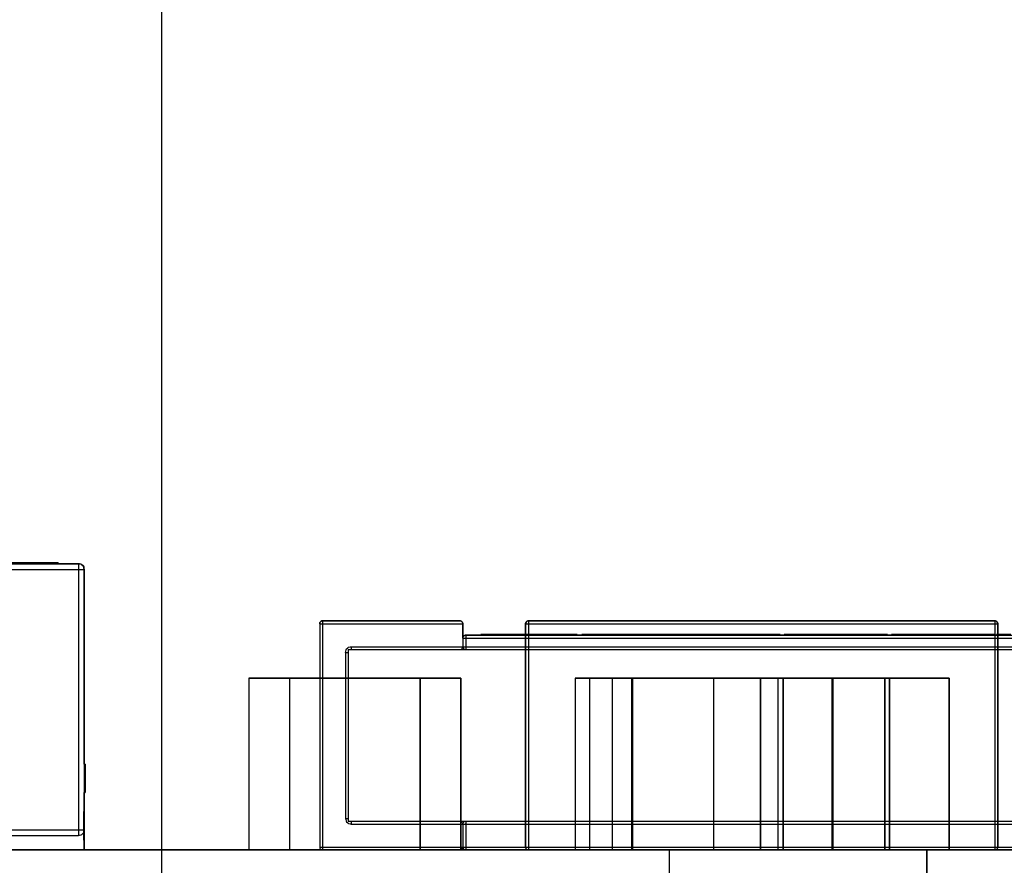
# Model space of a CAD drawing. Header units: inches. Extents: x 0 to 297, y -210 to 0.
# Tile 79 of 82: x 115.18 to 116.9, y -148.97 to -147.49. Entities that reach past the tile are written whole.
import ezdxf

# ---------------------------------------------------------------- set-up
doc = ezdxf.new("R2010")
doc.units = ezdxf.units.IN
doc.header["$MEASUREMENT"] = 0

msp = doc.modelspace()

# ---------------------------------------------------------------- linework, layer by layer
at = {"color": 18, "true_color": 0x000000}
for p, q in [((115.4248, -150.0499), (115.4248, -144.9459)), ((115.4248, -150.0499), (115.4248, -144.9459)), ((115.4248, -150.0499), (115.4248, -144.9459)), ((115.4248, -150.0499), (115.4248, -144.9459)), ((112.7991, -148.4401), (115.2791, -148.4401)), ((115.2436, -148.4386), (114.7811, -148.4386)), ((115.1596, -148.4386), (115.1776, -148.4386)), ((115.1776, -148.4386), (115.1951, -148.4386)), ((115.1951, -148.4386), (115.2111, -148.4386)), ((115.2111, -148.4386), (115.2246, -148.4386)), ((115.2246, -148.4386), (115.2351, -148.4386)), ((115.2351, -148.4386), (115.2411, -148.4386)), ((115.2411, -148.4386), (115.2436, -148.4386)), ((115.2436, -148.4401), (115.2436, -148.4386)), ((115.2436, -148.4386), (115.2436, -148.4401)), ((115.2791, -148.4401), (115.2436, -148.4401)), ((115.2811, -148.4406), (115.2791, -148.4401)), ((115.2791, -148.4401), (115.2791, -148.4406)), ((115.2791, -148.4401), (115.2811, -148.4406)), ((115.2791, -148.4406), (115.2791, -148.4411)), ((115.2791, -148.4411), (115.2791, -148.4421)), ((115.2791, -148.4421), (115.2791, -148.4441)), ((115.2791, -148.4441), (115.2791, -148.4456)), ((115.2791, -148.4456), (115.2791, -148.4481)), ((115.2836, -148.4411), (115.2811, -148.4406)), ((115.2811, -148.4406), (115.2836, -148.4411)), ((115.2851, -148.4421), (115.2836, -148.4411)), ((115.2836, -148.4411), (115.2851, -148.4421)), ((115.2871, -148.4441), (115.2851, -148.4421)), ((115.2851, -148.4421), (115.2871, -148.4441)), ((115.2881, -148.4456), (115.2871, -148.4441)), ((115.2871, -148.4441), (115.2881, -148.4456)), ((115.2886, -148.4481), (115.2881, -148.4456)), ((115.2881, -148.4456), (115.2886, -148.4481)), ((112.7991, -148.4501), (115.2791, -148.4501)), ((115.2791, -148.4481), (115.2791, -148.4501)), ((115.2791, -148.4501), (115.2811, -148.4501)), ((115.2791, -148.4501), (115.2791, -148.9051)), ((115.2811, -148.4501), (115.2836, -148.4501)), ((115.2836, -148.4501), (115.2851, -148.4501)), ((115.2851, -148.4501), (115.2871, -148.4501)), ((115.2871, -148.4501), (115.2881, -148.4501)), ((115.2881, -148.4501), (115.2886, -148.4501)), ((115.2891, -148.4501), (115.2886, -148.4481)), ((115.2886, -148.4481), (115.2891, -148.4501)), ((115.2886, -148.4501), (115.2891, -148.4501)), ((115.2891, -148.7901), (115.2891, -148.4501)), ((115.2891, -148.4501), (115.2891, -148.9051)), ((115.7008, -148.5431), (115.7003, -148.5441)), ((115.7003, -148.5441), (115.7008, -148.5431)), ((115.7003, -148.5441), (115.7003, -148.5451)), ((115.7003, -148.5451), (115.7003, -148.5441)), ((115.7003, -148.5451), (115.7003, -148.9351)), ((115.7003, -148.5451), (115.7003, -148.9351)), ((115.7003, -148.5451), (115.7008, -148.5451)), ((115.7003, -148.5451), (115.7003, -148.5451)), ((115.7013, -148.5421), (115.7008, -148.5431)), ((115.7008, -148.5431), (115.7013, -148.5421)), ((115.7008, -148.5451), (115.7013, -148.5451)), ((115.7023, -148.5411), (115.7013, -148.5421)), ((115.7013, -148.5421), (115.7023, -148.5411)), ((115.7013, -148.5451), (115.7023, -148.5451)), ((115.7043, -148.5401), (115.7023, -148.5411)), ((115.7023, -148.5411), (115.7033, -148.5406)), ((115.7023, -148.5451), (115.7033, -148.5451)), ((115.7033, -148.5406), (115.7043, -148.5401)), ((115.7033, -148.5451), (115.7043, -148.5451)), ((115.7053, -148.5401), (115.7043, -148.5401)), ((115.7043, -148.5401), (115.7053, -148.5401)), ((115.7043, -148.5451), (115.7053, -148.5451)), ((115.9463, -148.5401), (115.7053, -148.5401)), ((115.7053, -148.5401), (115.9453, -148.5401)), ((115.7053, -148.5401), (115.7053, -148.5401)), ((115.7053, -148.5401), (115.7053, -148.5406)), ((115.7053, -148.5406), (115.7053, -148.5411)), ((115.7053, -148.5411), (115.7053, -148.5421)), ((115.7053, -148.5421), (115.7053, -148.5431)), ((115.7053, -148.5431), (115.7053, -148.5441)), ((115.7053, -148.5441), (115.7053, -148.5451)), ((115.7053, -148.5451), (115.7053, -148.9351)), ((115.7053, -148.5451), (115.9503, -148.5451)), ((115.9453, -148.5401), (115.9463, -148.5401)), ((115.9473, -148.5406), (115.9463, -148.5401)), ((115.9463, -148.5401), (115.9473, -148.5406)), ((115.9488, -148.5411), (115.9473, -148.5406)), ((115.9473, -148.5406), (115.9488, -148.5411)), ((115.9493, -148.5421), (115.9488, -148.5411)), ((115.9488, -148.5411), (115.9493, -148.5421)), ((115.9498, -148.5431), (115.9493, -148.5421)), ((115.9493, -148.5421), (115.9498, -148.5431)), ((115.9503, -148.5441), (115.9498, -148.5431)), ((115.9498, -148.5431), (115.9503, -148.5441)), ((115.9503, -148.5451), (115.9503, -148.5441)), ((115.9503, -148.5441), (115.9503, -148.5451)), ((115.9503, -148.5691), (115.9503, -148.5451)), ((115.9503, -148.5451), (115.9503, -148.5851)), ((116.0608, -148.5421), (116.0598, -148.5441)), ((116.0598, -148.5441), (116.0603, -148.5431)), ((116.0598, -148.5441), (116.0603, -148.5431)), ((116.0598, -148.5441), (116.0598, -148.5451)), ((116.0598, -148.5441), (116.0598, -148.5441)), ((116.0598, -148.5451), (116.0598, -148.5441)), ((116.0598, -148.5451), (116.0598, -148.9351)), ((116.0598, -148.9351), (116.0598, -148.5451)), ((116.0598, -148.5451), (116.0603, -148.5451)), ((116.0598, -148.5451), (116.0598, -148.5451)), ((116.0598, -148.5451), (116.8848, -148.5451)), ((116.0603, -148.5426), (116.0608, -148.5421)), ((116.0603, -148.5431), (116.0608, -148.5421)), ((116.0603, -148.5431), (116.0603, -148.5431)), ((116.0603, -148.5451), (116.0608, -148.5451)), ((116.0618, -148.5411), (116.0608, -148.5421)), ((116.0608, -148.5421), (116.0618, -148.5411)), ((116.0608, -148.5421), (116.0608, -148.5421)), ((116.0608, -148.5451), (116.0618, -148.5451)), ((116.0613, -148.5411), (116.0618, -148.5411)), ((116.0613, -148.5416), (116.0613, -148.5411)), ((116.0628, -148.5406), (116.0618, -148.5411)), ((116.0618, -148.5411), (116.0628, -148.5406)), ((116.0618, -148.5451), (116.0628, -148.5451)), ((116.0638, -148.5401), (116.0628, -148.5406)), ((116.0628, -148.5406), (116.0633, -148.5401)), ((116.0628, -148.5406), (116.0638, -148.5401)), ((116.0628, -148.5406), (116.0628, -148.5406)), ((116.0628, -148.5451), (116.0638, -148.5451)), ((116.0648, -148.5401), (116.0638, -148.5401)), ((116.0638, -148.5401), (116.0648, -148.5401)), ((116.0638, -148.5401), (116.0638, -148.5401)), ((116.0638, -148.5401), (116.0648, -148.5401)), ((116.0638, -148.5451), (116.0648, -148.5451)), ((116.8798, -148.5401), (116.0648, -148.5401)), ((116.0648, -148.5401), (116.8798, -148.5401)), ((116.0648, -148.5401), (116.0648, -148.5401)), ((116.0648, -148.5401), (116.0648, -148.5406)), ((116.0648, -148.5406), (116.0648, -148.5411)), ((116.0648, -148.5411), (116.0648, -148.5421)), ((116.0648, -148.5421), (116.0648, -148.5431)), ((116.0648, -148.5431), (116.0648, -148.5441)), ((116.0648, -148.5441), (116.0648, -148.5451)), ((116.0648, -148.5451), (116.0648, -148.9351)), ((116.0648, -148.5451), (116.8798, -148.5451)), ((116.8808, -148.5401), (116.8798, -148.5401)), ((116.8798, -148.5401), (116.8808, -148.5401)), ((116.8798, -148.5401), (116.8808, -148.5401)), ((116.8798, -148.5401), (116.8798, -148.5406)), ((116.8798, -148.5401), (116.8798, -148.5401)), ((116.8798, -148.5406), (116.8798, -148.5411)), ((116.8798, -148.5411), (116.8798, -148.5421)), ((116.8798, -148.5421), (116.8798, -148.5431)), ((116.8798, -148.5431), (116.8798, -148.5441)), ((116.8798, -148.5441), (116.8798, -148.5451)), ((116.8798, -148.5451), (116.8808, -148.5451)), ((116.8798, -148.5451), (116.8798, -148.9351)), ((116.8818, -148.5406), (116.8808, -148.5401)), ((116.8808, -148.5401), (116.8808, -148.5401)), ((116.8808, -148.5401), (116.8818, -148.5406)), ((116.8808, -148.5451), (116.8818, -148.5451)), ((116.8813, -148.5401), (116.8818, -148.5406)), ((116.8828, -148.5411), (116.8818, -148.5406)), ((116.8818, -148.5406), (116.8818, -148.5406)), ((116.8818, -148.5406), (116.8828, -148.5411)), ((116.8818, -148.5451), (116.8828, -148.5451)), ((116.8838, -148.5421), (116.8828, -148.5411)), ((116.8828, -148.5411), (116.8833, -148.5411)), ((116.8828, -148.5411), (116.8838, -148.5421)), ((116.8828, -148.5451), (116.8838, -148.5451)), ((116.8833, -148.5411), (116.8833, -148.5416)), ((116.8848, -148.5441), (116.8838, -148.5421)), ((116.8838, -148.5421), (116.8838, -148.5421)), ((116.8838, -148.5421), (116.8843, -148.5426)), ((116.8838, -148.5421), (116.8843, -148.5431)), ((116.8838, -148.5451), (116.8843, -148.5451)), ((116.8843, -148.5431), (116.8843, -148.5431)), ((116.8843, -148.5431), (116.8848, -148.5441)), ((116.8843, -148.5431), (116.8848, -148.5441)), ((116.8843, -148.5451), (116.8848, -148.5451)), ((116.8848, -148.5451), (116.8848, -148.5441)), ((116.8848, -148.5441), (116.8848, -148.5441)), ((116.8848, -148.5441), (116.8848, -148.5451)), ((116.8848, -148.9351), (116.8848, -148.5451)), ((116.8848, -148.5451), (116.8848, -148.5451)), ((116.8848, -148.5451), (116.8848, -148.9351)), ((115.9513, -148.5671), (115.9508, -148.5681)), ((115.9508, -148.5681), (115.9513, -148.5671)), ((115.9523, -148.5661), (115.9513, -148.5671)), ((115.9513, -148.5671), (115.9523, -148.5661)), ((115.9543, -148.5651), (115.9523, -148.5661)), ((115.9523, -148.5661), (115.9533, -148.5656)), ((115.9533, -148.5656), (115.9543, -148.5651)), ((115.9553, -148.5651), (115.9543, -148.5651)), ((115.9543, -148.5651), (115.9553, -148.5651)), ((115.9818, -148.5651), (115.9553, -148.5651)), ((115.9553, -148.5651), (117.0453, -148.5651)), ((115.9553, -148.5651), (115.9553, -148.5651)), ((115.9553, -148.5651), (115.9553, -148.5656)), ((115.9553, -148.5656), (115.9553, -148.5661)), ((115.9553, -148.5661), (115.9553, -148.5671)), ((115.9553, -148.5671), (115.9553, -148.5681)), ((115.9828, -148.5641), (115.9818, -148.5641)), ((115.9818, -148.5641), (115.9818, -148.5651)), ((115.9818, -148.5641), (115.9828, -148.5641)), ((115.9818, -148.5651), (115.9818, -148.5641)), ((116.0098, -148.5641), (115.9828, -148.5641)), ((115.9828, -148.5641), (116.0098, -148.5641)), ((115.9828, -148.5641), (115.9828, -148.5651)), ((116.0118, -148.5641), (116.0098, -148.5641)), ((116.0098, -148.5641), (116.0098, -148.5651)), ((116.0098, -148.5641), (116.0118, -148.5641)), ((116.0148, -148.5641), (116.0118, -148.5641)), ((116.0118, -148.5641), (116.0148, -148.5641)), ((116.0118, -148.5641), (116.0118, -148.5651)), ((116.0153, -148.5641), (116.0148, -148.5641)), ((116.0148, -148.5641), (116.0153, -148.5641)), ((116.0148, -148.5641), (116.0148, -148.5651)), ((116.0673, -148.5641), (116.0153, -148.5641)), ((116.0153, -148.5641), (116.0153, -148.5651)), ((116.0153, -148.5641), (116.0673, -148.5641)), ((116.0213, -148.5641), (116.0213, -148.5641)), ((116.0213, -148.5641), (116.0363, -148.5641)), ((116.0213, -148.5641), (116.0213, -148.5641)), ((116.1298, -148.5641), (116.0673, -148.5641)), ((116.0673, -148.5641), (116.1173, -148.5641)), ((116.0673, -148.5641), (116.0673, -148.5651)), ((116.1173, -148.5641), (116.1243, -148.5641)), ((116.1243, -148.5641), (116.1298, -148.5641)), ((116.1428, -148.5641), (116.1298, -148.5641)), ((116.1298, -148.5641), (116.1343, -148.5641)), ((116.1298, -148.5641), (116.1298, -148.5651)), ((116.1343, -148.5641), (116.1388, -148.5641)), ((116.1388, -148.5641), (116.1428, -148.5641)), ((116.1498, -148.5641), (116.1428, -148.5641)), ((116.1428, -148.5641), (116.1453, -148.5641)), ((116.1428, -148.5641), (116.1428, -148.5651)), ((116.1453, -148.5641), (116.1478, -148.5641)), ((116.1478, -148.5641), (116.1493, -148.5641)), ((116.1493, -148.5641), (116.1498, -148.5641)), ((116.1498, -148.5651), (116.1498, -148.5641)), ((116.1498, -148.5641), (116.1498, -148.5651)), ((116.1583, -148.5651), (116.1498, -148.5651)), ((116.1593, -148.5641), (116.1583, -148.5641)), ((116.1583, -148.5641), (116.1583, -148.5651)), ((116.1583, -148.5641), (116.1583, -148.5641)), ((116.1583, -148.5641), (116.1583, -148.5641)), ((116.1583, -148.5641), (116.1593, -148.5641)), ((116.1583, -148.5641), (116.1583, -148.5651)), ((116.1583, -148.5651), (116.1583, -148.5641)), ((116.1583, -148.5641), (116.1583, -148.5641)), ((116.1713, -148.5641), (116.1593, -148.5641)), ((116.1593, -148.5641), (116.1623, -148.5641)), ((116.1593, -148.5641), (116.1593, -148.5651)), ((116.1623, -148.5641), (116.1658, -148.5641)), ((116.1658, -148.5641), (116.1713, -148.5641)), ((116.1903, -148.5641), (116.1713, -148.5641)), ((116.1713, -148.5641), (116.1798, -148.5641)), ((116.1713, -148.5641), (116.1713, -148.5651)), ((116.1798, -148.5641), (116.1903, -148.5641)), ((116.2283, -148.5641), (116.1903, -148.5641)), ((116.1903, -148.5641), (116.1998, -148.5641)), ((116.1903, -148.5641), (116.1903, -148.5651)), ((116.1998, -148.5641), (116.2103, -148.5641)), ((116.2103, -148.5641), (116.2283, -148.5641)), ((116.2598, -148.5641), (116.2283, -148.5641)), ((116.2283, -148.5641), (116.2598, -148.5641)), ((116.2283, -148.5641), (116.2283, -148.5651)), ((116.2913, -148.5641), (116.2598, -148.5641)), ((116.2598, -148.5641), (116.2768, -148.5641)), ((116.2598, -148.5641), (116.2598, -148.5651)), ((116.2768, -148.5641), (116.2913, -148.5641)), ((116.3213, -148.5641), (116.2913, -148.5641)), ((116.2913, -148.5641), (116.3008, -148.5641)), ((116.2913, -148.5641), (116.2913, -148.5651)), ((116.3008, -148.5641), (116.3083, -148.5641)), ((116.3083, -148.5641), (116.3158, -148.5641)), ((116.3158, -148.5641), (116.3213, -148.5641)), ((116.3228, -148.5641), (116.3213, -148.5641)), ((116.3213, -148.5641), (116.3438, -148.5641)), ((116.3213, -148.5641), (116.3228, -148.5641)), ((116.3213, -148.5641), (116.3213, -148.5651)), ((116.3438, -148.5641), (116.3228, -148.5641)), ((116.3228, -148.5641), (116.3228, -148.5651)), ((116.3443, -148.5641), (116.3438, -148.5641)), ((116.3438, -148.5641), (116.3438, -148.5651)), ((116.3438, -148.5641), (116.3443, -148.5641)), ((116.3473, -148.5641), (116.3443, -148.5641)), ((116.3443, -148.5641), (116.3443, -148.5641)), ((116.3443, -148.5641), (116.3453, -148.5641)), ((116.3443, -148.5641), (116.3443, -148.5651)), ((116.3453, -148.5641), (116.3473, -148.5641)), ((116.3738, -148.5641), (116.3473, -148.5641)), ((116.3473, -148.5641), (116.3498, -148.5641)), ((116.3473, -148.5641), (116.3473, -148.5651)), ((116.3498, -148.5641), (116.3538, -148.5641)), ((116.3538, -148.5641), (116.3618, -148.5641)), ((116.3618, -148.5641), (116.3738, -148.5641)), ((116.4003, -148.5641), (116.3738, -148.5641)), ((116.3738, -148.5641), (116.4003, -148.5641)), ((116.3738, -148.5641), (116.3738, -148.5651)), ((116.4328, -148.5641), (116.4003, -148.5641)), ((116.4003, -148.5641), (116.4328, -148.5641)), ((116.4003, -148.5641), (116.4003, -148.5651)), ((116.4578, -148.5641), (116.4328, -148.5641)), ((116.4328, -148.5641), (116.4458, -148.5641)), ((116.4328, -148.5641), (116.4458, -148.5641)), ((116.4328, -148.5641), (116.4328, -148.5651)), ((116.4458, -148.5641), (116.4578, -148.5641)), ((116.4773, -148.5641), (116.4578, -148.5641)), ((116.4578, -148.5641), (116.4643, -148.5641)), ((116.4578, -148.5641), (116.4578, -148.5651)), ((116.4643, -148.5641), (116.4698, -148.5641)), ((116.4698, -148.5641), (116.4743, -148.5641)), ((116.4743, -148.5641), (116.4773, -148.5641)), ((116.4788, -148.5641), (116.4773, -148.5641)), ((116.4773, -148.5641), (116.4788, -148.5641)), ((116.4773, -148.5641), (116.4773, -148.5651)), ((116.5048, -148.5641), (116.4788, -148.5641)), ((116.4788, -148.5641), (116.4788, -148.5651)), ((116.4788, -148.5641), (116.4788, -148.5641)), ((116.4788, -148.5641), (116.4788, -148.5651)), ((116.4788, -148.5641), (116.5048, -148.5641)), ((116.5048, -148.5651), (116.5048, -148.5641)), ((116.5048, -148.5641), (116.5048, -148.5651)), ((116.5113, -148.5651), (116.5048, -148.5651)), ((116.5913, -148.5641), (116.5113, -148.5641)), ((116.5113, -148.5641), (116.5113, -148.5651)), ((116.5113, -148.5641), (116.5113, -148.5651)), ((116.5113, -148.5641), (116.5913, -148.5641)), ((116.5948, -148.5641), (116.5913, -148.5641)), ((116.5913, -148.5641), (116.5913, -148.5651)), ((116.5913, -148.5641), (116.5948, -148.5641)), ((116.5978, -148.5641), (116.5948, -148.5641)), ((116.5948, -148.5641), (116.5978, -148.5641)), ((116.5948, -148.5641), (116.5948, -148.5651)), ((116.5948, -148.5641), (116.5978, -148.5641)), ((116.6038, -148.5641), (116.5978, -148.5641)), ((116.5978, -148.5641), (116.6038, -148.5641)), ((116.5978, -148.5641), (116.5978, -148.5651)), ((116.6138, -148.5641), (116.6038, -148.5641)), ((116.6038, -148.5641), (116.6358, -148.5641)), ((116.6038, -148.5641), (116.6073, -148.5641)), ((116.6038, -148.5641), (116.6038, -148.5651)), ((116.6073, -148.5641), (116.6108, -148.5641)), ((116.6108, -148.5641), (116.6138, -148.5641)), ((116.6188, -148.5641), (116.6138, -148.5641)), ((116.6138, -148.5641), (116.6188, -148.5641)), ((116.6138, -148.5641), (116.6138, -148.5651)), ((116.6298, -148.5641), (116.6188, -148.5641)), ((116.6188, -148.5641), (116.6243, -148.5641)), ((116.6188, -148.5641), (116.6188, -148.5651)), ((116.6243, -148.5641), (116.6298, -148.5641)), ((116.6493, -148.5641), (116.6298, -148.5641)), ((116.6298, -148.5641), (116.6358, -148.5641)), ((116.6298, -148.5641), (116.6358, -148.5641)), ((116.6298, -148.5641), (116.6298, -148.5651)), ((116.6358, -148.5641), (116.6423, -148.5641)), ((116.6423, -148.5641), (116.6493, -148.5641)), ((116.6663, -148.5641), (116.6493, -148.5641)), ((116.6493, -148.5641), (116.6578, -148.5641)), ((116.6493, -148.5641), (116.6493, -148.5651)), ((116.6578, -148.5641), (116.6663, -148.5641)), ((116.6888, -148.5641), (116.6663, -148.5641)), ((116.6663, -148.5641), (116.6703, -148.5641)), ((116.6663, -148.5641), (116.6703, -148.5641)), ((116.6663, -148.5641), (116.6663, -148.5651)), ((116.6703, -148.5641), (116.6743, -148.5641)), ((116.6743, -148.5641), (116.6798, -148.5641)), ((116.6798, -148.5641), (116.6848, -148.5641)), ((116.6848, -148.5641), (116.6888, -148.5641)), ((116.6923, -148.5641), (116.6888, -148.5641)), ((116.6888, -148.5641), (116.6908, -148.5641)), ((116.6888, -148.5641), (116.6888, -148.5651)), ((116.6908, -148.5641), (116.6918, -148.5641)), ((116.6918, -148.5641), (116.6923, -148.5641)), ((116.6923, -148.5646), (116.6923, -148.5641)), ((116.6923, -148.5646), (116.6923, -148.5641)), ((116.6923, -148.5651), (116.6923, -148.5646)), ((116.6923, -148.5646), (116.6923, -148.5651)), ((116.6988, -148.5651), (116.6923, -148.5651)), ((116.7723, -148.5641), (116.6988, -148.5641)), ((116.6988, -148.5641), (116.6988, -148.5651)), ((116.6988, -148.5641), (116.6988, -148.5651)), ((116.6988, -148.5641), (116.7723, -148.5641)), ((116.7833, -148.5641), (116.7723, -148.5641)), ((116.7723, -148.5641), (116.7723, -148.5651)), ((116.7723, -148.5641), (116.7833, -148.5641)), ((116.7998, -148.5641), (116.7833, -148.5641)), ((116.7833, -148.5641), (116.7998, -148.5641)), ((116.7833, -148.5641), (116.7833, -148.5651)), ((116.8243, -148.5641), (116.7998, -148.5641)), ((116.7998, -148.5641), (116.8243, -148.5641)), ((116.7998, -148.5641), (116.7998, -148.5651)), ((116.8283, -148.5641), (116.8243, -148.5641)), ((116.8243, -148.5641), (116.8283, -148.5641)), ((116.8243, -148.5641), (116.8283, -148.5641)), ((116.8243, -148.5641), (116.8243, -148.5651)), ((116.8593, -148.5641), (116.8283, -148.5641)), ((116.8283, -148.5641), (116.8283, -148.5651)), ((116.8283, -148.5641), (116.8593, -148.5641)), ((116.8808, -148.5641), (116.8593, -148.5641)), ((116.8593, -148.5641), (116.8593, -148.5651)), ((116.8593, -148.5641), (116.8593, -148.5641)), ((116.8593, -148.5641), (116.8593, -148.5641)), ((116.8593, -148.5641), (116.8593, -148.5651)), ((116.8593, -148.5641), (116.8808, -148.5641)), ((116.8593, -148.5641), (116.8593, -148.5651)), ((116.8808, -148.5651), (116.8808, -148.5641)), ((116.8808, -148.5641), (116.8808, -148.5651)), ((116.8823, -148.5651), (116.8808, -148.5651)), ((116.9073, -148.5641), (116.8823, -148.5641)), ((116.8823, -148.5641), (116.8823, -148.5651)), ((116.8823, -148.5641), (116.8823, -148.5651)), ((116.8823, -148.5641), (116.9073, -148.5641)), ((115.9508, -148.5681), (115.9503, -148.5691)), ((115.9503, -148.5691), (115.9508, -148.5681)), ((115.9503, -148.5701), (115.9503, -148.5691)), ((115.9503, -148.5701), (115.9508, -148.5701)), ((115.9503, -148.5701), (115.9503, -148.5701)), ((115.9508, -148.5701), (115.9513, -148.5701)), ((115.9513, -148.5701), (115.9523, -148.5701)), ((115.9523, -148.5701), (115.9533, -148.5701)), ((115.9533, -148.5701), (115.9543, -148.5701)), ((115.9543, -148.5701), (115.9553, -148.5701)), ((115.9553, -148.5681), (115.9553, -148.5691)), ((115.9553, -148.5691), (115.9553, -148.5701)), ((115.9553, -148.5701), (115.9553, -148.5851)), ((115.9553, -148.5701), (117.0453, -148.5701)), ((115.7453, -148.5951), (115.7458, -148.5931)), ((115.7453, -148.5951), (115.7453, -148.8851)), ((115.7453, -148.5951), (115.7463, -148.5951)), ((115.7458, -148.5931), (115.7463, -148.5906)), ((115.7463, -148.5906), (115.7473, -148.5891)), ((115.7463, -148.5951), (115.7473, -148.5951)), ((115.7473, -148.5891), (115.7493, -148.5871)), ((115.7473, -148.5951), (115.7483, -148.5951)), ((115.7483, -148.5951), (115.7493, -148.5951)), ((115.7493, -148.5871), (115.7508, -148.5861)), ((115.7493, -148.5951), (115.7498, -148.5951)), ((115.7498, -148.5951), (115.7503, -148.5951)), ((115.7503, -148.5901), (117.2503, -148.5901)), ((115.7503, -148.5901), (115.7503, -148.8901)), ((115.7503, -148.5951), (115.7503, -148.5951)), ((115.7508, -148.5861), (115.7533, -148.5856)), ((115.7533, -148.5856), (115.7553, -148.5851)), ((115.7553, -148.5851), (115.9503, -148.5851)), ((115.7553, -148.5861), (115.7553, -148.5851)), ((115.7553, -148.5861), (115.7553, -148.5871)), ((115.7553, -148.5871), (115.7553, -148.5881)), ((115.7553, -148.5881), (115.7553, -148.5891)), ((115.7553, -148.5891), (115.7553, -148.5896)), ((115.7553, -148.5896), (115.7553, -148.5901)), ((115.7553, -148.5901), (115.7553, -148.5901)), ((115.9453, -148.5901), (115.9468, -148.5901)), ((115.9468, -148.5901), (115.9478, -148.5896)), ((115.9478, -148.5896), (115.9488, -148.5886)), ((115.9488, -148.5886), (115.9498, -148.5876)), ((115.9498, -148.5871), (115.9503, -148.5866)), ((115.9498, -148.5876), (115.9498, -148.5871)), ((115.9503, -148.5856), (115.9503, -148.5851)), ((115.9503, -148.5851), (115.9503, -148.5861)), ((115.9503, -148.5851), (115.9503, -148.5851)), ((115.9503, -148.5851), (115.9508, -148.5851)), ((115.9503, -148.5866), (115.9503, -148.5856)), ((115.9503, -148.5861), (115.9508, -148.5871)), ((115.9508, -148.5851), (115.9513, -148.5851)), ((115.9508, -148.5871), (115.9513, -148.5881)), ((115.9513, -148.5851), (115.9523, -148.5851)), ((115.9513, -148.5881), (115.9523, -148.5891)), ((115.9523, -148.5851), (115.9533, -148.5851)), ((115.9523, -148.5891), (115.9533, -148.5896)), ((115.9533, -148.5851), (115.9543, -148.5851)), ((115.9533, -148.5896), (115.9543, -148.5901)), ((115.9543, -148.5851), (115.9553, -148.5851)), ((115.9543, -148.5901), (115.9553, -148.5901)), ((115.9553, -148.5851), (115.9553, -148.5861)), ((115.9553, -148.5851), (117.0453, -148.5851)), ((115.9553, -148.5861), (115.9553, -148.5871)), ((115.9553, -148.5871), (115.9553, -148.5881)), ((115.9553, -148.5881), (115.9553, -148.5891)), ((115.9553, -148.5891), (115.9553, -148.5896)), ((115.9553, -148.5896), (115.9553, -148.5901)), ((115.9553, -148.5901), (115.9553, -148.5901)), ((115.5768, -148.6401), (115.5768, -148.9401)), ((115.8758, -148.6401), (115.5768, -148.6401)), ((115.5768, -148.6401), (115.5768, -148.9401)), ((115.5768, -148.6401), (115.8758, -148.6401)), ((115.6477, -148.6401), (115.6477, -148.9401)), ((115.9467, -148.6401), (115.6477, -148.6401)), ((115.6477, -148.6401), (115.6477, -148.9401)), ((115.6477, -148.6401), (115.9467, -148.6401)), ((115.8758, -148.9401), (115.8758, -148.6401)), ((115.8758, -148.6401), (115.8758, -148.9401)), ((115.9467, -148.9401), (115.9467, -148.6401)), ((115.9467, -148.6401), (115.9467, -148.9401)), ((116.2454, -148.6401), (116.1464, -148.6401)), ((116.1464, -148.6401), (116.1464, -148.9401)), ((116.1464, -148.6401), (116.2454, -148.6401)), ((116.1464, -148.6401), (116.1464, -148.9401)), ((116.2454, -148.6401), (116.1464, -148.6401)), ((116.1464, -148.6401), (116.1464, -148.9401)), ((116.1464, -148.6401), (116.1464, -148.9401)), ((116.1464, -148.6401), (116.2454, -148.6401)), ((116.2454, -148.6401), (116.1464, -148.6401)), ((116.1464, -148.6401), (116.1464, -148.9401)), ((116.1464, -148.6401), (116.1464, -148.9401)), ((116.1464, -148.6401), (116.2454, -148.6401)), ((116.2454, -148.6401), (116.1464, -148.6401)), ((116.1464, -148.6401), (116.1464, -148.9401)), ((116.1464, -148.6401), (116.1464, -148.9401)), ((116.1464, -148.6401), (116.2454, -148.6401)), ((116.2454, -148.6401), (116.1464, -148.6401)), ((116.1464, -148.6401), (116.1464, -148.9401)), ((116.1464, -148.6401), (116.2454, -148.6401)), ((116.1464, -148.6401), (116.1464, -148.9401)), ((116.1714, -148.6401), (116.1714, -148.9401)), ((116.4704, -148.6401), (116.1714, -148.6401)), ((116.1714, -148.6401), (116.1714, -148.9401)), ((116.1714, -148.6401), (116.4704, -148.6401)), ((116.211, -148.6401), (116.211, -148.9401)), ((116.51, -148.6401), (116.211, -148.6401)), ((116.211, -148.6401), (116.211, -148.9401)), ((116.211, -148.6401), (116.51, -148.6401)), ((116.2454, -148.9401), (116.2454, -148.6401)), ((116.2454, -148.6401), (116.2454, -148.9401)), ((116.2454, -148.9401), (116.2454, -148.6401)), ((116.2454, -148.6401), (116.2454, -148.9401)), ((116.2454, -148.9401), (116.2454, -148.6401)), ((116.2454, -148.6401), (116.2454, -148.9401)), ((116.2454, -148.9401), (116.2454, -148.6401)), ((116.2454, -148.6401), (116.2454, -148.9401)), ((116.2454, -148.9401), (116.2454, -148.6401)), ((116.2454, -148.6401), (116.2454, -148.9401)), ((116.5954, -148.6401), (116.2464, -148.6401)), ((116.2464, -148.6401), (116.2464, -148.9401)), ((116.2464, -148.6401), (116.5954, -148.6401)), ((116.2464, -148.6401), (116.2464, -148.9401)), ((116.5954, -148.6401), (116.2464, -148.6401)), ((116.2464, -148.6401), (116.2464, -148.9401)), ((116.2464, -148.6401), (116.2464, -148.9401)), ((116.2464, -148.6401), (116.5954, -148.6401)), ((116.5954, -148.6401), (116.2464, -148.6401)), ((116.2464, -148.6401), (116.2464, -148.9401)), ((116.2464, -148.6401), (116.2464, -148.9401)), ((116.2464, -148.6401), (116.5954, -148.6401)), ((116.5954, -148.6401), (116.2464, -148.6401)), ((116.2464, -148.6401), (116.2464, -148.9401)), ((116.2464, -148.6401), (116.2464, -148.9401)), ((116.2464, -148.6401), (116.5954, -148.6401)), ((116.5954, -148.6401), (116.2464, -148.6401)), ((116.2464, -148.6401), (116.2464, -148.9401)), ((116.2464, -148.6401), (116.5954, -148.6401)), ((116.2464, -148.6401), (116.2464, -148.9401)), ((116.3884, -148.6401), (116.3884, -148.9401)), ((116.6874, -148.6401), (116.3884, -148.6401)), ((116.3884, -148.6401), (116.3884, -148.9401)), ((116.3884, -148.6401), (116.6874, -148.6401)), ((116.4704, -148.9401), (116.4704, -148.6401)), ((116.4704, -148.6401), (116.4704, -148.9401)), ((116.5008, -148.6401), (116.5008, -148.9401)), ((116.7998, -148.6401), (116.5008, -148.6401)), ((116.5008, -148.6401), (116.5008, -148.9401)), ((116.5008, -148.6401), (116.7998, -148.6401)), ((116.51, -148.9401), (116.51, -148.6401)), ((116.51, -148.6401), (116.51, -148.9401)), ((116.5954, -148.9401), (116.5954, -148.6401)), ((116.5954, -148.6401), (116.5954, -148.9401)), ((116.5954, -148.9401), (116.5954, -148.6401)), ((116.5954, -148.6401), (116.5954, -148.9401)), ((116.5954, -148.9401), (116.5954, -148.6401)), ((116.5954, -148.6401), (116.5954, -148.9401)), ((116.5954, -148.9401), (116.5954, -148.6401)), ((116.5954, -148.6401), (116.5954, -148.9401)), ((116.5954, -148.9401), (116.5954, -148.6401)), ((116.5954, -148.6401), (116.5954, -148.9401)), ((116.6954, -148.6401), (116.5964, -148.6401)), ((116.5964, -148.6401), (116.5964, -148.9401)), ((116.5964, -148.6401), (116.6954, -148.6401)), ((116.5964, -148.6401), (116.5964, -148.9401)), ((116.6954, -148.6401), (116.5964, -148.6401)), ((116.5964, -148.6401), (116.5964, -148.9401)), ((116.5964, -148.6401), (116.5964, -148.9401)), ((116.5964, -148.6401), (116.6954, -148.6401)), ((116.6954, -148.6401), (116.5964, -148.6401)), ((116.5964, -148.6401), (116.5964, -148.9401)), ((116.5964, -148.6401), (116.5964, -148.9401)), ((116.5964, -148.6401), (116.6954, -148.6401)), ((116.6954, -148.6401), (116.5964, -148.6401)), ((116.5964, -148.6401), (116.5964, -148.9401)), ((116.5964, -148.6401), (116.5964, -148.9401)), ((116.5964, -148.6401), (116.6954, -148.6401)), ((116.6954, -148.6401), (116.5964, -148.6401)), ((116.5964, -148.6401), (116.5964, -148.9401)), ((116.5964, -148.6401), (116.6954, -148.6401)), ((116.5964, -148.6401), (116.5964, -148.9401)), ((116.6874, -148.9401), (116.6874, -148.6401)), ((116.6874, -148.6401), (116.6874, -148.9401)), ((116.6954, -148.9401), (116.6954, -148.6401)), ((116.6954, -148.6401), (116.6954, -148.9401)), ((116.6954, -148.9401), (116.6954, -148.6401)), ((116.6954, -148.6401), (116.6954, -148.9401)), ((116.6954, -148.9401), (116.6954, -148.6401)), ((116.6954, -148.6401), (116.6954, -148.9401)), ((116.6954, -148.9401), (116.6954, -148.6401)), ((116.6954, -148.6401), (116.6954, -148.9401)), ((116.6954, -148.9401), (116.6954, -148.6401)), ((116.6954, -148.6401), (116.6954, -148.9401)), ((116.7998, -148.9401), (116.7998, -148.6401)), ((116.7998, -148.6401), (116.7998, -148.9401)), ((115.2906, -148.7901), (115.2891, -148.7901)), ((115.2891, -148.7901), (115.2906, -148.7901)), ((115.2906, -148.8401), (115.2906, -148.7901)), ((115.2906, -148.7901), (115.2906, -148.8401)), ((115.2886, -148.9051), (115.2891, -148.8401)), ((115.2891, -148.8401), (115.2906, -148.8401)), ((115.2891, -148.8401), (115.2906, -148.8401)), ((115.7453, -148.8851), (115.7458, -148.8871)), ((115.7453, -148.8851), (115.7463, -148.8851)), ((115.7458, -148.8871), (115.7463, -148.8896)), ((115.7463, -148.8851), (115.7473, -148.8851)), ((115.7463, -148.8896), (115.7473, -148.8911)), ((115.7473, -148.8851), (115.7483, -148.8851)), ((115.7473, -148.8911), (115.7493, -148.8931)), ((115.7483, -148.8851), (115.7493, -148.8851)), ((115.7493, -148.8851), (115.7498, -148.8851)), ((115.7493, -148.8931), (115.7508, -148.8941)), ((115.7498, -148.8851), (115.7503, -148.8851)), ((115.7503, -148.8851), (115.7503, -148.8851)), ((115.7503, -148.8901), (117.2503, -148.8901)), ((115.7508, -148.8941), (115.7533, -148.8946)), ((115.7553, -148.8901), (115.7553, -148.8906)), ((115.7553, -148.8901), (115.7553, -148.8901)), ((115.7553, -148.8906), (115.7553, -148.8911)), ((115.7553, -148.8911), (115.7553, -148.8921)), ((115.7553, -148.8921), (115.7553, -148.8931)), ((115.7553, -148.8931), (115.7553, -148.8941)), ((115.7553, -148.8941), (115.7553, -148.8951)), ((115.9453, -148.8901), (115.9463, -148.8901)), ((115.9463, -148.8901), (115.9473, -148.8906)), ((115.9473, -148.8906), (115.9488, -148.8911)), ((115.9488, -148.8911), (115.9493, -148.8921)), ((115.9493, -148.8921), (115.9498, -148.8931)), ((115.9498, -148.8931), (115.9503, -148.8941)), ((115.9503, -148.8941), (115.9508, -148.8931)), ((115.9503, -148.8941), (115.9503, -148.8951)), ((115.9503, -148.8951), (115.9503, -148.8941)), ((115.9508, -148.8931), (115.9513, -148.8921)), ((115.9513, -148.8921), (115.9523, -148.8911)), ((115.9523, -148.8911), (115.9533, -148.8906)), ((115.9533, -148.8906), (115.9543, -148.8901)), ((115.9543, -148.8901), (115.9553, -148.8901)), ((115.9553, -148.8901), (115.9553, -148.8901)), ((115.9553, -148.8901), (115.9553, -148.8906)), ((115.9553, -148.8906), (115.9553, -148.8911)), ((115.9553, -148.8911), (115.9553, -148.8921)), ((115.9553, -148.8921), (115.9553, -148.8931)), ((115.9553, -148.8931), (115.9553, -148.8941)), ((115.9553, -148.8951), (115.9553, -148.8941)), ((114.9766, -148.9051), (115.2791, -148.9051)), ((115.2791, -148.9051), (115.2811, -148.9051)), ((115.2791, -148.9051), (115.2791, -148.9071)), ((115.2791, -148.9071), (115.2791, -148.9096)), ((115.2791, -148.9096), (115.2791, -148.9111)), ((115.2791, -148.9111), (115.2791, -148.9131)), ((115.2811, -148.9051), (115.2836, -148.9051)), ((115.2836, -148.9051), (115.2851, -148.9051)), ((115.2851, -148.9051), (115.2871, -148.9051)), ((115.2851, -148.9131), (115.2871, -148.9111)), ((115.2871, -148.9051), (115.2881, -148.9051)), ((115.2871, -148.9111), (115.2881, -148.9096)), ((115.2881, -148.9051), (115.2886, -148.9051)), ((115.2881, -148.9096), (115.2886, -148.9071)), ((115.2886, -148.9071), (115.2891, -148.9051)), ((115.2891, -148.9051), (115.2886, -148.9051)), ((115.2886, -148.9051), (115.2891, -148.9051)), ((115.2886, -148.9071), (115.2891, -148.9051)), ((115.2891, -148.9401), (115.2886, -148.9071)), ((115.2891, -148.9051), (115.2891, -148.9401)), ((115.7533, -148.8946), (115.7553, -148.8951)), ((115.7553, -148.8951), (115.9503, -148.8951)), ((115.9503, -148.8951), (115.9503, -148.9351)), ((115.9503, -148.8951), (115.9508, -148.8951)), ((115.9503, -148.8951), (115.9503, -148.8951)), ((115.9508, -148.8951), (115.9513, -148.8951)), ((115.9513, -148.8951), (115.9523, -148.8951)), ((115.9523, -148.8951), (115.9533, -148.8951)), ((115.9533, -148.8951), (115.9543, -148.8951)), ((115.9543, -148.8951), (115.9553, -148.8951)), ((115.9553, -148.8951), (115.9553, -148.9351)), ((115.9553, -148.8951), (117.0453, -148.8951)), ((114.9766, -148.9151), (115.2791, -148.9151)), ((115.2791, -148.9131), (115.2791, -148.9141)), ((115.2791, -148.9141), (115.2791, -148.9146)), ((115.2791, -148.9146), (115.2791, -148.9151)), ((115.2791, -148.9151), (115.2811, -148.9146)), ((115.2811, -148.9146), (115.2836, -148.9141)), ((115.2836, -148.9141), (115.2851, -148.9131)), ((183.8458, -148.9401), (82.2458, -148.9401)), ((110.1858, -148.9401), (117.8058, -148.9401)), ((110.1858, -148.9401), (117.8058, -148.9401)), ((114.2208, -148.9401), (116.3108, -148.9401)), ((114.2208, -148.9401), (116.3108, -148.9401)), ((115.0891, -148.9401), (115.2891, -148.9401)), ((115.1516, -148.9401), (115.2891, -148.9401)), ((115.5768, -148.9401), (115.8758, -148.9401)), ((115.5768, -148.9401), (115.8758, -148.9401)), ((115.6477, -148.9401), (115.9467, -148.9401)), ((115.6477, -148.9401), (115.9467, -148.9401)), ((115.7003, -148.9351), (115.7003, -148.9361)), ((115.7003, -148.9351), (115.7003, -148.9351)), ((115.7003, -148.9351), (115.7008, -148.9351)), ((115.7003, -148.9351), (115.7003, -148.9361)), ((115.7003, -148.9361), (115.7008, -148.9371)), ((115.7003, -148.9361), (115.7008, -148.9371)), ((115.7008, -148.9351), (115.7013, -148.9351)), ((115.7008, -148.9371), (115.7013, -148.9381)), ((115.7008, -148.9371), (115.7013, -148.9381)), ((115.7013, -148.9351), (115.7023, -148.9351)), ((115.7013, -148.9381), (115.7023, -148.9391)), ((115.7013, -148.9381), (115.7023, -148.9391)), ((115.7023, -148.9351), (115.7033, -148.9351)), ((115.7023, -148.9391), (115.7043, -148.9401)), ((115.7023, -148.9391), (115.7033, -148.9396)), ((115.7033, -148.9351), (115.7043, -148.9351)), ((115.7033, -148.9396), (115.7043, -148.9401)), ((115.7043, -148.9351), (115.7053, -148.9351)), ((115.7043, -148.9401), (115.7053, -148.9401)), ((115.7043, -148.9401), (115.7053, -148.9401)), ((115.7053, -148.9361), (115.7053, -148.9351)), ((115.7053, -148.9351), (115.9503, -148.9351)), ((115.7053, -148.9361), (115.7053, -148.9371)), ((115.7053, -148.9371), (115.7053, -148.9381)), ((115.7053, -148.9381), (115.7053, -148.9391)), ((115.7053, -148.9391), (115.7053, -148.9396)), ((115.7053, -148.9396), (115.7053, -148.9401)), ((115.7053, -148.9401), (115.9468, -148.9401)), ((115.7053, -148.9401), (115.9453, -148.9401)), ((115.7053, -148.9401), (115.7053, -148.9401)), ((115.9453, -148.9401), (115.9468, -148.9401)), ((115.9468, -148.9401), (115.9478, -148.9396)), ((115.9468, -148.9401), (115.9478, -148.9396)), ((115.9478, -148.9396), (115.9488, -148.9386)), ((115.9478, -148.9396), (115.9488, -148.9386)), ((115.9488, -148.9386), (115.9498, -148.9376)), ((115.9488, -148.9386), (115.9498, -148.9376)), ((115.9498, -148.9371), (115.9503, -148.9366)), ((115.9498, -148.9371), (115.9503, -148.9366)), ((115.9498, -148.9376), (115.9498, -148.9371)), ((115.9498, -148.9376), (115.9498, -148.9371)), ((115.9503, -148.9356), (115.9503, -148.9351)), ((115.9503, -148.9351), (115.9503, -148.9361)), ((115.9503, -148.9351), (115.9503, -148.9351)), ((115.9503, -148.9351), (115.9508, -148.9351)), ((115.9503, -148.9366), (115.9503, -148.9356)), ((115.9503, -148.9361), (115.9508, -148.9371)), ((115.9503, -148.9366), (115.9508, -148.9371)), ((115.9508, -148.9351), (115.9513, -148.9351)), ((115.9508, -148.9371), (115.9513, -148.9381)), ((115.9508, -148.9371), (115.9513, -148.9381)), ((115.9513, -148.9351), (115.9523, -148.9351)), ((115.9513, -148.9381), (115.9523, -148.9391)), ((115.9513, -148.9381), (115.9523, -148.9391)), ((115.9523, -148.9351), (115.9533, -148.9351)), ((115.9523, -148.9391), (115.9543, -148.9401)), ((115.9523, -148.9391), (115.9533, -148.9396)), ((115.9533, -148.9351), (115.9543, -148.9351)), ((115.9533, -148.9396), (115.9543, -148.9401)), ((115.9543, -148.9351), (115.9553, -148.9351)), ((115.9543, -148.9401), (115.9553, -148.9401)), ((115.9543, -148.9401), (115.9553, -148.9401)), ((115.9553, -148.9351), (115.9553, -148.9361)), ((115.9553, -148.9351), (117.0453, -148.9351)), ((115.9553, -148.9361), (115.9553, -148.9371)), ((115.9553, -148.9371), (115.9553, -148.9381)), ((115.9553, -148.9381), (115.9553, -148.9391)), ((115.9553, -148.9391), (115.9553, -148.9396)), ((115.9553, -148.9396), (115.9553, -148.9401)), ((115.9553, -148.9401), (117.0453, -148.9401)), ((115.9553, -148.9401), (117.0453, -148.9401)), ((115.9553, -148.9401), (115.9553, -148.9401)), ((116.0598, -148.9351), (116.0598, -148.9361)), ((116.0598, -148.9351), (116.0598, -148.9356)), ((116.0598, -148.9351), (116.0598, -148.9351)), ((116.0598, -148.9351), (116.0603, -148.9351)), ((116.0598, -148.9351), (116.0598, -148.9361)), ((116.0598, -148.9351), (116.0638, -148.9351)), ((116.0598, -148.9356), (116.0598, -148.9361)), ((116.0598, -148.9361), (116.0603, -148.9371)), ((116.0598, -148.9361), (116.0598, -148.9366)), ((116.0598, -148.9361), (116.0603, -148.9371)), ((116.0598, -148.9366), (116.0603, -148.9371)), ((116.0603, -148.9351), (116.0608, -148.9351)), ((116.0603, -148.9371), (116.0608, -148.9381)), ((116.0603, -148.9371), (116.0603, -148.9371)), ((116.0603, -148.9371), (116.0608, -148.9381)), ((116.0603, -148.9376), (116.0603, -148.9376)), ((116.0603, -148.9376), (116.0608, -148.9381)), ((116.0608, -148.9351), (116.0618, -148.9351)), ((116.0608, -148.9381), (116.0618, -148.9391)), ((116.0608, -148.9381), (116.0618, -148.9391)), ((116.0613, -148.9386), (116.0613, -148.9386)), ((116.0613, -148.9386), (116.0613, -148.9386)), ((116.0618, -148.9351), (116.0628, -148.9351)), ((116.0618, -148.9391), (116.0628, -148.9396)), ((116.0618, -148.9391), (116.0628, -148.9396)), ((116.0623, -148.9391), (116.0623, -148.9396)), ((116.0623, -148.9396), (116.0623, -148.9396)), ((116.0628, -148.9351), (116.0638, -148.9351)), ((116.0628, -148.9396), (116.0633, -148.9396)), ((116.0628, -148.9396), (116.0633, -148.9401)), ((116.0628, -148.9396), (116.0648, -148.9401)), ((116.0633, -148.9396), (116.0648, -148.9391)), ((116.0633, -148.9396), (116.0648, -148.9401)), ((116.0633, -148.9401), (116.0648, -148.9401)), ((116.0638, -148.9351), (116.0648, -148.9351)), ((116.0648, -148.9361), (116.0648, -148.9351)), ((116.0648, -148.9351), (116.8798, -148.9351)), ((116.0648, -148.9361), (116.0648, -148.9371)), ((116.0648, -148.9371), (116.0648, -148.9381)), ((116.0648, -148.9381), (116.0648, -148.9391)), ((116.0648, -148.9401), (116.8798, -148.9401)), ((116.0648, -148.9401), (116.8798, -148.9401)), ((116.0648, -148.9401), (116.0648, -148.9401)), ((116.1464, -148.9401), (116.2454, -148.9401)), ((116.1464, -148.9401), (116.2454, -148.9401)), ((116.1464, -148.9401), (116.2454, -148.9401)), ((116.1464, -148.9401), (116.2454, -148.9401)), ((116.1464, -148.9401), (116.2454, -148.9401)), ((116.1464, -148.9401), (116.2454, -148.9401)), ((116.1464, -148.9401), (116.2454, -148.9401)), ((116.1464, -148.9401), (116.2454, -148.9401)), ((116.1464, -148.9401), (116.2454, -148.9401)), ((116.1464, -148.9401), (116.2454, -148.9401)), ((116.1714, -148.9401), (116.4704, -148.9401)), ((116.1714, -148.9401), (116.4704, -148.9401)), ((116.211, -148.9401), (116.51, -148.9401)), ((116.211, -148.9401), (116.51, -148.9401)), ((116.2464, -148.9401), (116.5954, -148.9401)), ((116.2464, -148.9401), (116.5954, -148.9401)), ((116.2464, -148.9401), (116.5954, -148.9401)), ((116.2464, -148.9401), (116.5954, -148.9401)), ((116.2464, -148.9401), (116.5954, -148.9401)), ((116.2464, -148.9401), (116.5954, -148.9401)), ((116.2464, -148.9401), (116.5954, -148.9401)), ((116.2464, -148.9401), (116.5954, -148.9401)), ((116.2464, -148.9401), (116.5954, -148.9401)), ((116.2464, -148.9401), (116.5954, -148.9401)), ((116.3108, -148.9401), (116.3108, -150.9401)), ((116.3108, -148.9401), (116.3108, -150.9401)), ((116.3108, -148.9401), (116.3108, -150.9401)), ((116.3108, -148.9401), (116.3108, -150.9401)), ((116.3884, -148.9401), (116.6874, -148.9401)), ((116.3884, -148.9401), (116.6874, -148.9401)), ((116.5008, -148.9401), (116.7998, -148.9401)), ((116.5008, -148.9401), (116.7998, -148.9401)), ((116.5964, -148.9401), (116.6954, -148.9401)), ((116.5964, -148.9401), (116.6954, -148.9401)), ((116.5964, -148.9401), (116.6954, -148.9401)), ((116.5964, -148.9401), (116.6954, -148.9401)), ((116.5964, -148.9401), (116.6954, -148.9401)), ((116.5964, -148.9401), (116.6954, -148.9401)), ((116.5964, -148.9401), (116.6954, -148.9401)), ((116.5964, -148.9401), (116.6954, -148.9401)), ((116.5964, -148.9401), (116.6954, -148.9401)), ((116.5964, -148.9401), (116.6954, -148.9401)), ((116.6478, -148.9351), (116.8848, -148.9351)), ((116.7608, -150.9401), (116.7608, -148.9401)), ((116.7608, -148.9401), (118.0908, -148.9401)), ((116.7608, -148.9401), (116.7608, -150.9401)), ((116.7608, -150.9401), (116.7608, -148.9401)), ((116.7608, -148.9401), (117.8058, -148.9401)), ((116.7608, -148.9401), (116.7608, -150.9401)), ((116.8798, -148.9351), (116.8808, -148.9351)), ((116.8798, -148.9351), (116.8798, -148.9361)), ((116.8798, -148.9361), (116.8798, -148.9371)), ((116.8798, -148.9371), (116.8798, -148.9381)), ((116.8798, -148.9381), (116.8798, -148.9391)), ((116.8798, -148.9391), (116.8798, -148.9396)), ((116.8798, -148.9396), (116.8798, -148.9401)), ((116.8798, -148.9401), (116.8808, -148.9401)), ((116.8798, -148.9401), (116.8808, -148.9401)), ((116.8798, -148.9401), (116.8798, -148.9401)), ((116.8808, -148.9351), (116.8818, -148.9351)), ((116.8808, -148.9401), (116.8818, -148.9396)), ((116.8808, -148.9401), (116.8813, -148.9401)), ((116.8808, -148.9401), (116.8813, -148.9401)), ((116.8813, -148.9401), (116.8828, -148.9391)), ((116.8813, -148.9401), (116.8813, -148.9396)), ((116.8818, -148.9351), (116.8828, -148.9351)), ((116.8818, -148.9396), (116.8828, -148.9391)), ((116.8823, -148.9396), (116.8823, -148.9391)), ((116.8823, -148.9396), (116.8823, -148.9396)), ((116.8828, -148.9351), (116.8838, -148.9351)), ((116.8828, -148.9391), (116.8838, -148.9381)), ((116.8828, -148.9391), (116.8838, -148.9381)), ((116.8833, -148.9386), (116.8833, -148.9386)), ((116.8833, -148.9386), (116.8833, -148.9386)), ((116.8838, -148.9351), (116.8843, -148.9351)), ((116.8838, -148.9381), (116.8843, -148.9371)), ((116.8838, -148.9381), (116.8843, -148.9371)), ((116.8838, -148.9381), (116.8843, -148.9376)), ((116.8843, -148.9351), (116.8848, -148.9351)), ((116.8843, -148.9371), (116.8848, -148.9361)), ((116.8843, -148.9371), (116.8848, -148.9361)), ((116.8843, -148.9371), (116.8848, -148.9366)), ((116.8843, -148.9371), (116.8843, -148.9371)), ((116.8843, -148.9376), (116.8843, -148.9376)), ((116.8848, -148.9361), (116.8848, -148.9351)), ((116.8848, -148.9356), (116.8848, -148.9351)), ((116.8848, -148.9351), (116.8848, -148.9351)), ((116.8848, -148.9361), (116.8848, -148.9351)), ((116.8848, -148.9361), (116.8848, -148.9356)), ((116.8848, -148.9366), (116.8848, -148.9361))]:
    msp.add_line(p, q, dxfattribs=at)

doc.saveas('drawing.dxf')
